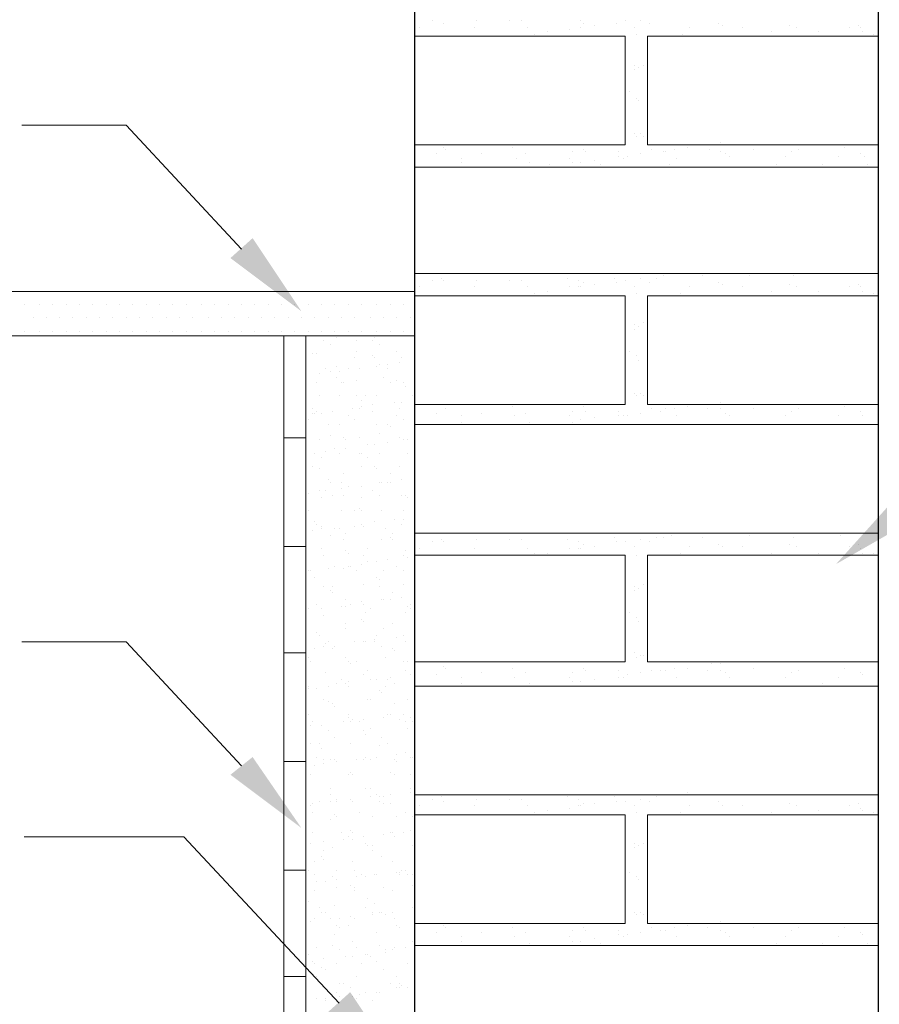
# Model space of a CAD drawing. Header units: metres. Extents: x -18 to 342, y 4 to 63.
# Tile 164 of 173: x 296.12 to 299.85, y 44.29 to 48.56. Entities that reach past the tile are written whole.
import ezdxf

# ---------------------------------------------------------------- set-up
doc = ezdxf.new("R2010")
doc.units = ezdxf.units.M
doc.header["$MEASUREMENT"] = 0
for name, color, linetype in [('PDF_hatch-borshi', 7, 'Continuous'), ('PDF_kaff', 7, 'Continuous'), ('PDF_textt', 7, 'Continuous'), ('PDF_wall', 7, 'Continuous')]:
    doc.layers.add(name, color=color, linetype=linetype)

msp = doc.modelspace()

# ---------------------------------------------------------------- linework, layer by layer
at = {"layer": 'PDF_hatch-borshi', "lineweight": 18}
for points in [[(297.9066, 48.5573), (297.9066, 48.5573)], [(297.9548, 48.5477), (297.9548, 48.5477)], [(298.0993, 48.5573), (298.0993, 48.5573)], [(298.2437, 48.5573), (298.2437, 48.5573)], [(298.2919, 48.5573), (298.2919, 48.5573)], [(298.5519, 48.5573), (298.5519, 48.5573)], [(298.5616, 48.5477), (298.5616, 48.5477)], [(298.6097, 48.538), (298.6097, 48.538)], [(298.706, 48.5477), (298.706, 48.5477)], [(298.7446, 48.5573), (298.7446, 48.5573)], [(298.812, 48.5573), (298.812, 48.5573)], [(298.8505, 48.5477), (298.8505, 48.5477)], [(299.1491, 48.5477), (299.1491, 48.5477)], [(299.1683, 48.538), (299.1683, 48.538)], [(299.4573, 48.538), (299.4573, 48.538)], [(299.7558, 48.538), (299.7558, 48.538)], [(297.8489, 48.5284), (297.8489, 48.5284)], [(298.0896, 48.5284), (298.0896, 48.5284)], [(298.3208, 48.5284), (298.3208, 48.5284)], [(298.3497, 48.4995), (298.3497, 48.4995)], [(298.4075, 48.5091), (298.4075, 48.5091)], [(298.5038, 48.5188), (298.5038, 48.5188)], [(298.5519, 48.5284), (298.5519, 48.5284)], [(298.5519, 48.5284), (298.5519, 48.5284)], [(298.7831, 48.5284), (298.7831, 48.5284)], [(298.7927, 48.4995), (298.7927, 48.4995)], [(298.995, 48.4995), (298.995, 48.4995)], [(299.0239, 48.5284), (299.0239, 48.5284)], [(299.255, 48.5284), (299.255, 48.5284)], [(299.3802, 48.5091), (299.3802, 48.5091)], [(299.4862, 48.5284), (299.4862, 48.5284)], [(299.5825, 48.5091), (299.5825, 48.5091)], [(299.7173, 48.5284), (299.7173, 48.5284)], [(299.7655, 48.5284), (299.7655, 48.5284)], [(299.7751, 48.5091), (299.7751, 48.5091)], [(299.8233, 48.4995), (299.8233, 48.4995)], [(297.8296, 48.018), (298.7446, 48.018), (298.7446, 48.4899), (297.8296, 48.4899)], [(299.8425, 48.018), (298.8409, 48.018), (298.8409, 48.4899), (299.8425, 48.4899)], [(298.7831, 48.3647), (298.7831, 48.3647)], [(298.8216, 48.3647), (298.8216, 48.3647)], [(298.7831, 48.3454), (298.7831, 48.3454)], [(298.8023, 48.355), (298.8023, 48.355)], [(298.7638, 48.2491), (298.7638, 48.2491)], [(298.7927, 48.2202), (298.7927, 48.2202)], [(298.8023, 48.2106), (298.8023, 48.2106)], [(298.7831, 48.0661), (298.7831, 48.0661)], [(298.812, 48.0661), (298.812, 48.0661)], [(298.7927, 48.0565), (298.7927, 48.0565)], [(298.8216, 48.0565), (298.8216, 48.0565)], [(299.1587, 48.0276), (299.1587, 48.0276)], [(297.9548, 48.0083), (297.9548, 48.0083)], [(297.9644, 47.9987), (297.9644, 47.9987)], [(298.2534, 48.0083), (298.2534, 48.0083)], [(298.5134, 47.9891), (298.5134, 47.9891)], [(298.5616, 47.9987), (298.5616, 47.9987)], [(298.5712, 47.9891), (298.5712, 47.9891)], [(298.7157, 47.9891), (298.7157, 47.9891)], [(298.8601, 47.9987), (298.8601, 47.9987)], [(298.9083, 47.9891), (298.9083, 47.9891)], [(298.9179, 47.9891), (298.9179, 47.9891)], [(298.9564, 47.9987), (298.9564, 47.9987)], [(299.0142, 48.0083), (299.0142, 48.0083)], [(299.1105, 47.9987), (299.1105, 47.9987)], [(299.1202, 48.018), (299.1202, 48.018)], [(299.1587, 47.9891), (299.1587, 47.9891)], [(299.3032, 47.9987), (299.3032, 47.9987)], [(299.4669, 47.9891), (299.4669, 47.9891)], [(299.4958, 47.9987), (299.4958, 47.9987)], [(299.698, 48.0083), (299.698, 48.0083)], [(297.9259, 47.9794), (297.9259, 47.9794)], [(298.0318, 47.9602), (298.0318, 47.9602)], [(298.0318, 47.9409), (298.0318, 47.9409)], [(298.1185, 47.9794), (298.1185, 47.9794)], [(298.2726, 47.9602), (298.2726, 47.9602)], [(298.3112, 47.9794), (298.3112, 47.9794)], [(298.3304, 47.9409), (298.3304, 47.9409)], [(298.5038, 47.9602), (298.5038, 47.9602)], [(298.5134, 47.9409), (298.5134, 47.9409)], [(298.5519, 47.9409), (298.5519, 47.9409)], [(298.6097, 47.9505), (298.6097, 47.9505)], [(298.7157, 47.9698), (298.7157, 47.9698)], [(298.7349, 47.9602), (298.7349, 47.9602)], [(298.7542, 47.9698), (298.7542, 47.9698)], [(298.812, 47.9794), (298.812, 47.9794)], [(298.9661, 47.9602), (298.9661, 47.9602)], [(299.178, 47.9794), (299.178, 47.9794)], [(299.1972, 47.9698), (299.1972, 47.9698)], [(299.438, 47.9698), (299.438, 47.9698)], [(299.6692, 47.9698), (299.6692, 47.9698)], [(299.7655, 47.9794), (299.7655, 47.9794)], [(299.7847, 47.9698), (299.7847, 47.9698)], [(299.8425, 47.9216), (297.8296, 47.9216)], [(298.4171, 47.9313), (298.4171, 47.9313)], [(298.6386, 47.9313), (298.6386, 47.9313)], [(298.9372, 47.9313), (298.9372, 47.9313)], [(299.3995, 47.9313), (299.3995, 47.9313)], [(299.6017, 47.9313), (299.6017, 47.9313)], [(299.7944, 47.9313), (299.7944, 47.9313)], [(299.8425, 47.4593), (297.8296, 47.4593)], [(297.9066, 47.4304), (297.9066, 47.4304)], [(297.9452, 47.4401), (297.9452, 47.4401)], [(297.9548, 47.4304), (297.9548, 47.4304)], [(298.0993, 47.4304), (298.0993, 47.4304)], [(298.2437, 47.4304), (298.2437, 47.4304)], [(298.2919, 47.4304), (298.2919, 47.4304)], [(298.4941, 47.4401), (298.4941, 47.4401)], [(298.5423, 47.4304), (298.5423, 47.4304)], [(298.6964, 47.4401), (298.6964, 47.4401)], [(298.7446, 47.4304), (298.7446, 47.4304)], [(298.812, 47.4401), (298.812, 47.4401)], [(298.8794, 47.4401), (298.8794, 47.4401)], [(298.9083, 47.4497), (298.9083, 47.4497)], [(298.9468, 47.4593), (298.9468, 47.4593)], [(299.0142, 47.4593), (299.0142, 47.4593)], [(299.0816, 47.4497), (299.0816, 47.4497)], [(299.2839, 47.4497), (299.2839, 47.4497)], [(299.4765, 47.4497), (299.4765, 47.4497)], [(299.6788, 47.4593), (299.6788, 47.4593)], [(297.8489, 47.4016), (297.8489, 47.4016)], [(298.0896, 47.4016), (298.0896, 47.4016)], [(298.3208, 47.4016), (298.3208, 47.4016)], [(298.4075, 47.3823), (298.4075, 47.3823)], [(298.5038, 47.4016), (298.5038, 47.4016)], [(298.5423, 47.4016), (298.5423, 47.4016)], [(298.5519, 47.4016), (298.5519, 47.4016)], [(298.5616, 47.4208), (298.5616, 47.4208)], [(298.6097, 47.4112), (298.6097, 47.4112)], [(298.706, 47.4208), (298.706, 47.4208)], [(298.7831, 47.4016), (298.7831, 47.4016)], [(298.8505, 47.4208), (298.8505, 47.4208)], [(299.0239, 47.4016), (299.0239, 47.4016)], [(299.1491, 47.4208), (299.1491, 47.4208)], [(299.1683, 47.4112), (299.1683, 47.4112)], [(299.255, 47.4016), (299.255, 47.4016)], [(299.3802, 47.3823), (299.3802, 47.3823)], [(299.4573, 47.4112), (299.4573, 47.4112)], [(299.4862, 47.4016), (299.4862, 47.4016)], [(299.5825, 47.3823), (299.5825, 47.3823)], [(299.7173, 47.4016), (299.7173, 47.4016)], [(299.7558, 47.4112), (299.7558, 47.4112)], [(299.7655, 47.4016), (299.7655, 47.4016)], [(299.7751, 47.3823), (299.7751, 47.3823)], [(297.8296, 46.8911), (298.7446, 46.8911), (298.7446, 47.363), (297.8296, 47.363)], [(298.3497, 47.3727), (298.3497, 47.3727)], [(298.7927, 47.3727), (298.7927, 47.3727)], [(299.8425, 46.8911), (298.8409, 46.8911), (298.8409, 47.363), (299.8425, 47.363)], [(298.9853, 47.3727), (298.9853, 47.3727)], [(299.8233, 47.3727), (299.8233, 47.3727)], [(296.1345, 47.3245), (296.1345, 47.3245)], [(296.2019, 47.3245), (296.2019, 47.3245)], [(296.2597, 47.3245), (296.2597, 47.3245)], [(296.3175, 47.3245), (296.3175, 47.3245)], [(296.3753, 47.3245), (296.3753, 47.3245)], [(296.4331, 47.3245), (296.4331, 47.3245)], [(296.4909, 47.3245), (296.4909, 47.3245)], [(296.5486, 47.3245), (296.5486, 47.3245)], [(296.6064, 47.3245), (296.6064, 47.3245)], [(296.6642, 47.3245), (296.6642, 47.3245)], [(296.722, 47.3245), (296.722, 47.3245)], [(296.7798, 47.3245), (296.7798, 47.3245)], [(296.8376, 47.3245), (296.8376, 47.3245)], [(296.905, 47.3245), (296.905, 47.3245)], [(296.9628, 47.3245), (296.9628, 47.3245)], [(297.0206, 47.3245), (297.0206, 47.3245)], [(297.0784, 47.3245), (297.0784, 47.3245)], [(297.1361, 47.3245), (297.1361, 47.3245)], [(297.1939, 47.3245), (297.1939, 47.3245)], [(297.2517, 47.3245), (297.2517, 47.3245)], [(297.3095, 47.3245), (297.3095, 47.3245)], [(297.3673, 47.3245), (297.3673, 47.3245)], [(297.4251, 47.3245), (297.4251, 47.3245)], [(297.4829, 47.3245), (297.4829, 47.3245)], [(297.5407, 47.3245), (297.5407, 47.3245)], [(297.5984, 47.3245), (297.5984, 47.3245)], [(297.6659, 47.3245), (297.6659, 47.3245)], [(297.7237, 47.3245), (297.7237, 47.3245)], [(297.7814, 47.3245), (297.7814, 47.3245)], [(296.173, 47.2667), (296.173, 47.2667)], [(296.2308, 47.2667), (296.2308, 47.2667)], [(296.2886, 47.2667), (296.2886, 47.2667)], [(296.3464, 47.2667), (296.3464, 47.2667)], [(296.4042, 47.2667), (296.4042, 47.2667)], [(296.462, 47.2667), (296.462, 47.2667)], [(296.5198, 47.2667), (296.5198, 47.2667)], [(296.5775, 47.2667), (296.5775, 47.2667)], [(296.6353, 47.2667), (296.6353, 47.2667)], [(296.6931, 47.2667), (296.6931, 47.2667)], [(296.7509, 47.2667), (296.7509, 47.2667)], [(296.8087, 47.2667), (296.8087, 47.2667)], [(296.8665, 47.2667), (296.8665, 47.2667)], [(296.9339, 47.2667), (296.9339, 47.2667)], [(296.9917, 47.2667), (296.9917, 47.2667)], [(297.0495, 47.2667), (297.0495, 47.2667)], [(297.1073, 47.2667), (297.1073, 47.2667)], [(297.165, 47.2667), (297.165, 47.2667)], [(297.2228, 47.2667), (297.2228, 47.2667)], [(297.2806, 47.2667), (297.2806, 47.2667)], [(297.3384, 47.2667), (297.3384, 47.2667)], [(297.3962, 47.2667), (297.3962, 47.2667)], [(297.454, 47.2667), (297.454, 47.2667)], [(297.5118, 47.2667), (297.5118, 47.2667)], [(297.5696, 47.2667), (297.5696, 47.2667)], [(297.637, 47.2667), (297.637, 47.2667)], [(297.6948, 47.2667), (297.6948, 47.2667)], [(297.7525, 47.2667), (297.7525, 47.2667)], [(297.8103, 47.2667), (297.8103, 47.2667)], [(298.7831, 47.2378), (298.7831, 47.2378)], [(298.7831, 47.2186), (298.7831, 47.2186)], [(298.8023, 47.2282), (298.8023, 47.2282)], [(298.8216, 47.2475), (298.8216, 47.2475)], [(296.1345, 47.2089), (296.1345, 47.2089)], [(296.2019, 47.2089), (296.2019, 47.2089)], [(296.2597, 47.2089), (296.2597, 47.2089)], [(296.3175, 47.2089), (296.3175, 47.2089)], [(296.3753, 47.2089), (296.3753, 47.2089)], [(296.4331, 47.2089), (296.4331, 47.2089)], [(296.4909, 47.2089), (296.4909, 47.2089)], [(296.5486, 47.2089), (296.5486, 47.2089)], [(296.6064, 47.2089), (296.6064, 47.2089)], [(296.6642, 47.2089), (296.6642, 47.2089)], [(296.722, 47.2089), (296.722, 47.2089)], [(296.7798, 47.2089), (296.7798, 47.2089)], [(296.8376, 47.2089), (296.8376, 47.2089)], [(296.905, 47.2089), (296.905, 47.2089)], [(296.9628, 47.2089), (296.9628, 47.2089)], [(297.0206, 47.2089), (297.0206, 47.2089)], [(297.0784, 47.2089), (297.0784, 47.2089)], [(297.1361, 47.2089), (297.1361, 47.2089)], [(297.1939, 47.2089), (297.1939, 47.2089)], [(297.2517, 47.2089), (297.2517, 47.2089)], [(297.3095, 47.2089), (297.3095, 47.2089)], [(297.3673, 47.2089), (297.3673, 47.2089)], [(297.4251, 47.2089), (297.4251, 47.2089)], [(297.4347, 47.1704), (297.4347, 47.1704)], [(297.4829, 47.2089), (297.4829, 47.2089)], [(297.4925, 47.18), (297.4925, 47.18)], [(297.5407, 47.2089), (297.5407, 47.2089)], [(297.5792, 47.1704), (297.5792, 47.1704)], [(297.5984, 47.2089), (297.5984, 47.2089)], [(297.6466, 47.1704), (297.6466, 47.1704)], [(297.6562, 47.18), (297.6562, 47.18)], [(297.6659, 47.2089), (297.6659, 47.2089)], [(297.7237, 47.2089), (297.7237, 47.2089)], [(297.7814, 47.2089), (297.7814, 47.2089)], [(297.4636, 47.1511), (297.4636, 47.1511)], [(297.6755, 47.1511), (297.6755, 47.1511)], [(297.3577, 47.0934), (297.3577, 47.0934)], [(297.3866, 47.1126), (297.3866, 47.1126)], [(297.4058, 47.1126), (297.4058, 47.1126)], [(297.5696, 47.0934), (297.5696, 47.0934)], [(297.5792, 47.1223), (297.5792, 47.1223)], [(297.6466, 47.103), (297.6466, 47.103)], [(297.6562, 47.0934), (297.6562, 47.0934)], [(297.7525, 47.1223), (297.7525, 47.1223)], [(297.7718, 47.0934), (297.7718, 47.0934)], [(298.7638, 47.1223), (298.7638, 47.1223)], [(298.7927, 47.103), (298.7927, 47.103)], [(298.8023, 47.0837), (298.8023, 47.0837)], [(297.4443, 47.0452), (297.4443, 47.0452)], [(297.4925, 47.0548), (297.4925, 47.0548)], [(297.5407, 47.0452), (297.5407, 47.0452)], [(297.5888, 47.0452), (297.5888, 47.0452)], [(297.6659, 47.0548), (297.6659, 47.0548)], [(297.6755, 47.0645), (297.6755, 47.0645)], [(297.714, 47.0645), (297.714, 47.0645)], [(297.714, 47.0452), (297.714, 47.0452)], [(297.7622, 47.0741), (297.7622, 47.0741)], [(297.3577, 47.0163), (297.3577, 47.0163)], [(297.4155, 47.0259), (297.4155, 47.0259)], [(297.4636, 47.0356), (297.4636, 47.0356)], [(297.4925, 47.0067), (297.4925, 47.0067)], [(297.5021, 47.0356), (297.5021, 47.0356)], [(297.5792, 46.997), (297.5792, 46.997)], [(297.6948, 47.0067), (297.6948, 47.0067)], [(297.7525, 46.997), (297.7525, 46.997)], [(297.4058, 46.9874), (297.4058, 46.9874)], [(297.5118, 46.9874), (297.5118, 46.9874)], [(297.5214, 46.9874), (297.5214, 46.9874)], [(297.7237, 46.9874), (297.7237, 46.9874)], [(297.7814, 46.9874), (297.7814, 46.9874)], [(297.7911, 46.9682), (297.7911, 46.9682)], [(297.4155, 46.9296), (297.4155, 46.9296)], [(297.5021, 46.9296), (297.5021, 46.9296)], [(297.5792, 46.9296), (297.5792, 46.9296)], [(297.6177, 46.9296), (297.6177, 46.9296)], [(297.6659, 46.9296), (297.6659, 46.9296)], [(297.82, 46.9296), (297.82, 46.9296)], [(298.7831, 46.9393), (298.7831, 46.9393)], [(298.7927, 46.9296), (298.7927, 46.9296)], [(298.812, 46.9393), (298.812, 46.9393)], [(298.8216, 46.9296), (298.8216, 46.9296)], [(297.3866, 46.8718), (297.3866, 46.8718)], [(297.5599, 46.8718), (297.5599, 46.8718)], [(297.5888, 46.8718), (297.5888, 46.8718)], [(297.5984, 46.9104), (297.5984, 46.9104)], [(297.5984, 46.8815), (297.5984, 46.8815)], [(297.6466, 46.8911), (297.6466, 46.8911)], [(297.7429, 46.9007), (297.7429, 46.9007)], [(297.7622, 46.8718), (297.7622, 46.8718)], [(297.7718, 46.9007), (297.7718, 46.9007)], [(297.8296, 46.9104), (297.8296, 46.9104)], [(297.9548, 46.8911), (297.9548, 46.8911)], [(297.9644, 46.8718), (297.9644, 46.8718)], [(298.2534, 46.8815), (298.2534, 46.8815)], [(298.5616, 46.8815), (298.5616, 46.8815)], [(298.8601, 46.8718), (298.8601, 46.8718)], [(298.9179, 46.8718), (298.9179, 46.8718)], [(298.9564, 46.8718), (298.9564, 46.8718)], [(299.0142, 46.8815), (299.0142, 46.8815)], [(299.1009, 46.8718), (299.1009, 46.8718)], [(299.1202, 46.8911), (299.1202, 46.8911)], [(299.1587, 46.9007), (299.1587, 46.9007)], [(299.1587, 46.8718), (299.1587, 46.8718)], [(299.3032, 46.8718), (299.3032, 46.8718)], [(299.4958, 46.8718), (299.4958, 46.8718)], [(299.698, 46.8815), (299.698, 46.8815)], [(297.3866, 46.8526), (297.3866, 46.8526)], [(297.3962, 46.8526), (297.3962, 46.8526)], [(297.4058, 46.8622), (297.4058, 46.8622)], [(297.4251, 46.8526), (297.4251, 46.8526)], [(297.4732, 46.8622), (297.4732, 46.8622)], [(297.5407, 46.8429), (297.5407, 46.8429)], [(297.6466, 46.8622), (297.6466, 46.8622)], [(297.7525, 46.8429), (297.7525, 46.8429)], [(297.9259, 46.8526), (297.9259, 46.8526)], [(298.0318, 46.8429), (298.0318, 46.8429)], [(298.1185, 46.8526), (298.1185, 46.8526)], [(298.263, 46.8429), (298.263, 46.8429)], [(298.3112, 46.8526), (298.3112, 46.8526)], [(298.5038, 46.8429), (298.5038, 46.8429)], [(298.5134, 46.8622), (298.5134, 46.8622)], [(298.5712, 46.8622), (298.5712, 46.8622)], [(298.6097, 46.8333), (298.6097, 46.8333)], [(298.7157, 46.8622), (298.7157, 46.8622)], [(298.7157, 46.8429), (298.7157, 46.8429)], [(298.7349, 46.8429), (298.7349, 46.8429)], [(298.7542, 46.8429), (298.7542, 46.8429)], [(298.812, 46.8526), (298.812, 46.8526)], [(298.8987, 46.8622), (298.8987, 46.8622)], [(298.9661, 46.8429), (298.9661, 46.8429)], [(299.178, 46.8526), (299.178, 46.8526)], [(299.1972, 46.8429), (299.1972, 46.8429)], [(299.438, 46.8429), (299.438, 46.8429)], [(299.4669, 46.8622), (299.4669, 46.8622)], [(299.6692, 46.8429), (299.6692, 46.8429)], [(299.7655, 46.8622), (299.7655, 46.8622)], [(299.7751, 46.8429), (299.7751, 46.8429)], [(297.3673, 46.8237), (297.3673, 46.8237)], [(297.454, 46.8044), (297.454, 46.8044)], [(297.5021, 46.8044), (297.5021, 46.8044)], [(297.5696, 46.8237), (297.5696, 46.8237)], [(297.6659, 46.8044), (297.6659, 46.8044)], [(297.714, 46.8044), (297.714, 46.8044)], [(297.7237, 46.7948), (297.7237, 46.7948)], [(297.7814, 46.8237), (297.7814, 46.8237)], [(299.8425, 46.8044), (297.8296, 46.8044)], [(298.0318, 46.8141), (298.0318, 46.8141)], [(298.3304, 46.8141), (298.3304, 46.8141)], [(298.4075, 46.8044), (298.4075, 46.8044)], [(298.5134, 46.8141), (298.5134, 46.8141)], [(298.5519, 46.8237), (298.5519, 46.8237)], [(298.6386, 46.8044), (298.6386, 46.8044)], [(298.9372, 46.8044), (298.9372, 46.8044)], [(299.3995, 46.8044), (299.3995, 46.8044)], [(299.6017, 46.8044), (299.6017, 46.8044)], [(299.7944, 46.8044), (299.7944, 46.8044)], [(297.4636, 46.7563), (297.4636, 46.7563)], [(297.5214, 46.7466), (297.5214, 46.7466)], [(297.5888, 46.7466), (297.5888, 46.7466)], [(297.6755, 46.7659), (297.6755, 46.7659)], [(297.7622, 46.7466), (297.7622, 46.7466)], [(299.8425, 46.7563), (299.8425, 46.7563)], [(297.4155, 46.737), (297.4155, 46.737)], [(297.4829, 46.6985), (297.4829, 46.6985)], [(297.531, 46.737), (297.531, 46.737)], [(297.531, 46.6985), (297.531, 46.6985)], [(297.6273, 46.7177), (297.6273, 46.7177)], [(297.6562, 46.7177), (297.6562, 46.7177)], [(297.714, 46.7274), (297.714, 46.7274)], [(297.7814, 46.737), (297.7814, 46.737)], [(297.8007, 46.737), (297.8007, 46.737)], [(297.3962, 46.6792), (297.3962, 46.6792)], [(297.4251, 46.66), (297.4251, 46.66)], [(297.4443, 46.6888), (297.4443, 46.6888)], [(297.5021, 46.6792), (297.5021, 46.6792)], [(297.5888, 46.6792), (297.5888, 46.6792)], [(297.5984, 46.6792), (297.5984, 46.6792)], [(297.6273, 46.66), (297.6273, 46.66)], [(297.6755, 46.6792), (297.6755, 46.6792)], [(297.8007, 46.6792), (297.8007, 46.6792)], [(299.8425, 46.6792), (299.8425, 46.6792)], [(297.3866, 46.6214), (297.3866, 46.6214)], [(297.4155, 46.6118), (297.4155, 46.6118)], [(297.5984, 46.6214), (297.5984, 46.6214)], [(297.6562, 46.6214), (297.6562, 46.6214)], [(297.6659, 46.6118), (297.6659, 46.6118)], [(297.7622, 46.6214), (297.7622, 46.6214)], [(297.5214, 46.5925), (297.5214, 46.5925)], [(297.7237, 46.5925), (297.7237, 46.5925)], [(297.454, 46.5636), (297.454, 46.5636)], [(297.4636, 46.554), (297.4636, 46.554)], [(297.5118, 46.554), (297.5118, 46.554)], [(297.5407, 46.5347), (297.5407, 46.5347)], [(297.5984, 46.5347), (297.5984, 46.5347)], [(297.6755, 46.554), (297.6755, 46.554)], [(297.6851, 46.554), (297.6851, 46.554)], [(297.714, 46.554), (297.714, 46.554)], [(297.7237, 46.554), (297.7237, 46.554)], [(297.7718, 46.5636), (297.7718, 46.5636)], [(297.3673, 46.5059), (297.3673, 46.5059)], [(297.4155, 46.5155), (297.4155, 46.5155)], [(297.4251, 46.4866), (297.4251, 46.4866)], [(297.4443, 46.5155), (297.4443, 46.5155)], [(297.4732, 46.4962), (297.4732, 46.4962)], [(297.5118, 46.5251), (297.5118, 46.5251)], [(297.5214, 46.4962), (297.5214, 46.4962)], [(297.5984, 46.4866), (297.5984, 46.4866)], [(297.6466, 46.5155), (297.6466, 46.5155)], [(297.6755, 46.4962), (297.6755, 46.4962)], [(297.7718, 46.4962), (297.7718, 46.4962)], [(297.7911, 46.4962), (297.7911, 46.4962)], [(297.8007, 46.4866), (297.8007, 46.4866)], [(297.3673, 46.4288), (297.3673, 46.4288)], [(297.5118, 46.4288), (297.5118, 46.4288)], [(297.5696, 46.4288), (297.5696, 46.4288)], [(297.5888, 46.4384), (297.5888, 46.4384)], [(297.5984, 46.4288), (297.5984, 46.4288)], [(297.6851, 46.4288), (297.6851, 46.4288)], [(297.7814, 46.4288), (297.7814, 46.4288)], [(299.8425, 46.3999), (299.8425, 46.3999)], [(297.3962, 46.3806), (297.3962, 46.3806)], [(297.4058, 46.371), (297.4058, 46.371)], [(297.4251, 46.3614), (297.4251, 46.3614)], [(297.5696, 46.3614), (297.5696, 46.3614)], [(297.5984, 46.371), (297.5984, 46.371)], [(297.6081, 46.3614), (297.6081, 46.3614)], [(297.6562, 46.3806), (297.6562, 46.3806)], [(297.6562, 46.3806), (297.6562, 46.3806)], [(297.7429, 46.3903), (297.7429, 46.3903)], [(297.7718, 46.371), (297.7718, 46.371)], [(297.7814, 46.3903), (297.7814, 46.3903)], [(297.3866, 46.3421), (297.3866, 46.3421)], [(297.4251, 46.3518), (297.4251, 46.3518)], [(297.4636, 46.3229), (297.4636, 46.3229)], [(297.4829, 46.3518), (297.4829, 46.3518)], [(297.5021, 46.3518), (297.5021, 46.3518)], [(297.531, 46.3325), (297.531, 46.3325)], [(297.7044, 46.3518), (297.7044, 46.3518)], [(297.7237, 46.3132), (297.7237, 46.3132)], [(297.7333, 46.3325), (297.7333, 46.3325)], [(299.8425, 46.3325), (297.8296, 46.3325)], [(298.6964, 46.3132), (298.6964, 46.3132)], [(298.8794, 46.3132), (298.8794, 46.3132)], [(298.9083, 46.3132), (298.9083, 46.3132)], [(298.9468, 46.3229), (298.9468, 46.3229)], [(299.0142, 46.3325), (299.0142, 46.3325)], [(299.0816, 46.3132), (299.0816, 46.3132)], [(299.2839, 46.3229), (299.2839, 46.3229)], [(299.4765, 46.3132), (299.4765, 46.3132)], [(299.6788, 46.3229), (299.6788, 46.3229)], [(299.8425, 46.3229), (299.8425, 46.3229)], [(297.5214, 46.3036), (297.5214, 46.3036)], [(297.6851, 46.3036), (297.6851, 46.3036)], [(297.7333, 46.3036), (297.7333, 46.3036)], [(297.9066, 46.294), (297.9066, 46.294)], [(297.9452, 46.3036), (297.9452, 46.3036)], [(297.9548, 46.294), (297.9548, 46.294)], [(298.0993, 46.3036), (298.0993, 46.3036)], [(298.2437, 46.3036), (298.2437, 46.3036)], [(298.2919, 46.3036), (298.2919, 46.3036)], [(298.4941, 46.3036), (298.4941, 46.3036)], [(298.5423, 46.294), (298.5423, 46.294)], [(298.5616, 46.2843), (298.5616, 46.2843)], [(298.6097, 46.2747), (298.6097, 46.2747)], [(298.706, 46.294), (298.706, 46.294)], [(298.7446, 46.294), (298.7446, 46.294)], [(298.7831, 46.2747), (298.7831, 46.2747)], [(298.812, 46.3036), (298.812, 46.3036)], [(298.8505, 46.294), (298.8505, 46.294)], [(299.0239, 46.2747), (299.0239, 46.2747)], [(299.1491, 46.2843), (299.1491, 46.2843)], [(299.1683, 46.2747), (299.1683, 46.2747)], [(299.255, 46.2747), (299.255, 46.2747)], [(299.4573, 46.2843), (299.4573, 46.2843)], [(299.4862, 46.2747), (299.4862, 46.2747)], [(299.7173, 46.2747), (299.7173, 46.2747)], [(299.7558, 46.2843), (299.7558, 46.2843)], [(299.8425, 46.2843), (299.8425, 46.2843)], [(299.8425, 46.2747), (299.8425, 46.2747)], [(297.4251, 46.2651), (297.4251, 46.2651)], [(297.4347, 46.2362), (297.4347, 46.2362)], [(297.531, 46.2554), (297.531, 46.2554)], [(297.5407, 46.2458), (297.5407, 46.2458)], [(297.6081, 46.2362), (297.6081, 46.2362)], [(297.6273, 46.2651), (297.6273, 46.2651)], [(297.7814, 46.2362), (297.7814, 46.2362)], [(297.7911, 46.2554), (297.7911, 46.2554)], [(297.8007, 46.2265), (297.8007, 46.2265)], [(297.8296, 45.7739), (298.7446, 45.7739), (298.7446, 46.2362), (297.8296, 46.2362)], [(297.8489, 46.2651), (297.8489, 46.2651)], [(298.0896, 46.2651), (298.0896, 46.2651)], [(298.3208, 46.2651), (298.3208, 46.2651)], [(298.3497, 46.2458), (298.3497, 46.2458)], [(298.4075, 46.2458), (298.4075, 46.2458)], [(298.5038, 46.2651), (298.5038, 46.2651)], [(298.5423, 46.2651), (298.5423, 46.2651)], [(298.5519, 46.2651), (298.5519, 46.2651)], [(298.7927, 46.2362), (298.7927, 46.2362)], [(299.8425, 46.2362), (298.8409, 46.2362), (298.8409, 45.7739), (299.8425, 45.7739)], [(298.9853, 46.2458), (298.9853, 46.2458)], [(299.3802, 46.2458), (299.3802, 46.2458)], [(299.5825, 46.2458), (299.5825, 46.2458)], [(299.7655, 46.2651), (299.7655, 46.2651)], [(299.7751, 46.2458), (299.7751, 46.2458)], [(299.8233, 46.2458), (299.8233, 46.2458)], [(297.4829, 46.188), (297.4829, 46.188)], [(297.5407, 46.188), (297.5407, 46.188)], [(297.5503, 46.188), (297.5503, 46.188)], [(297.5984, 46.1977), (297.5984, 46.1977)], [(297.6273, 46.2073), (297.6273, 46.2073)], [(297.6659, 46.2073), (297.6659, 46.2073)], [(297.714, 46.2169), (297.714, 46.2169)], [(297.7525, 46.188), (297.7525, 46.188)], [(297.3673, 46.1688), (297.3673, 46.1688)], [(297.3769, 46.1688), (297.3769, 46.1688)], [(297.454, 46.1784), (297.454, 46.1784)], [(297.5214, 46.1784), (297.5214, 46.1784)], [(297.5792, 46.1688), (297.5792, 46.1688)], [(297.6948, 46.1688), (297.6948, 46.1688)], [(297.7814, 46.1688), (297.7814, 46.1688)], [(297.3962, 46.1399), (297.3962, 46.1399)], [(297.4347, 46.1013), (297.4347, 46.1013)], [(297.4732, 46.1013), (297.4732, 46.1013)], [(297.6081, 46.111), (297.6081, 46.111)], [(297.6659, 46.1399), (297.6659, 46.1399)], [(297.6755, 46.1302), (297.6755, 46.1302)], [(297.6755, 46.1013), (297.6755, 46.1013)], [(297.7814, 46.111), (297.7814, 46.111)], [(298.7831, 46.1013), (298.7831, 46.1013)], [(298.8216, 46.111), (298.8216, 46.111)], [(297.4636, 46.0821), (297.4636, 46.0821)], [(297.4732, 46.0725), (297.4732, 46.0725)], [(297.7333, 46.0725), (297.7333, 46.0725)], [(298.7831, 46.0821), (298.7831, 46.0821)], [(298.8023, 46.0917), (298.8023, 46.0917)], [(297.4058, 46.0243), (297.4058, 46.0243)], [(297.5118, 46.0147), (297.5118, 46.0147)], [(297.531, 46.0436), (297.531, 46.0436)], [(297.531, 46.0147), (297.531, 46.0147)], [(297.5503, 46.0243), (297.5503, 46.0243)], [(297.5984, 46.0339), (297.5984, 46.0339)], [(297.6081, 46.0243), (297.6081, 46.0243)], [(297.6851, 46.0436), (297.6851, 46.0436)], [(297.6948, 46.0436), (297.6948, 46.0436)], [(297.7237, 46.0436), (297.7237, 46.0436)], [(297.7718, 46.0532), (297.7718, 46.0532)], [(297.8007, 46.0147), (297.8007, 46.0147)], [(297.8103, 46.0243), (297.8103, 46.0243)], [(299.8425, 46.0436), (299.8425, 46.0436)], [(297.3673, 46.005), (297.3673, 46.005)], [(297.4251, 46.005), (297.4251, 46.005)], [(297.4251, 46.005), (297.4251, 46.005)], [(297.4347, 45.9761), (297.4347, 45.9761)], [(297.6177, 45.9858), (297.6177, 45.9858)], [(297.637, 46.005), (297.637, 46.005)], [(297.7911, 45.9858), (297.7911, 45.9858)], [(297.8103, 46.005), (297.8103, 46.005)], [(298.7638, 45.9858), (298.7638, 45.9858)], [(297.531, 45.9376), (297.531, 45.9376)], [(297.5984, 45.9569), (297.5984, 45.9569)], [(297.6081, 45.9472), (297.6081, 45.9472)], [(297.7333, 45.9376), (297.7333, 45.9376)], [(298.7927, 45.9665), (298.7927, 45.9665)], [(298.8023, 45.9472), (298.8023, 45.9472)], [(297.3577, 45.9184), (297.3577, 45.9184)], [(297.4058, 45.8991), (297.4058, 45.8991)], [(297.4155, 45.8895), (297.4155, 45.8895)], [(297.531, 45.9184), (297.531, 45.9184)], [(297.6659, 45.8895), (297.6659, 45.8895)], [(297.6948, 45.9184), (297.6948, 45.9184)], [(297.7814, 45.8895), (297.7814, 45.8895)], [(297.4443, 45.8509), (297.4443, 45.8509)], [(297.454, 45.8606), (297.454, 45.8606)], [(297.5696, 45.8606), (297.5696, 45.8606)], [(297.6081, 45.8606), (297.6081, 45.8606)], [(297.6177, 45.8606), (297.6177, 45.8606)], [(297.6562, 45.8702), (297.6562, 45.8702)], [(297.6562, 45.8606), (297.6562, 45.8606)], [(297.7525, 45.8798), (297.7525, 45.8798)], [(297.7911, 45.8606), (297.7911, 45.8606)], [(297.3962, 45.8317), (297.3962, 45.8317)], [(297.4347, 45.8413), (297.4347, 45.8413)], [(297.4732, 45.8317), (297.4732, 45.8317)], [(297.4829, 45.8413), (297.4829, 45.8413)], [(297.4829, 45.8413), (297.4829, 45.8413)], [(297.6851, 45.8413), (297.6851, 45.8413)], [(297.7333, 45.8317), (297.7333, 45.8317)], [(297.7429, 45.822), (297.7429, 45.822)], [(298.7831, 45.8124), (298.7831, 45.8124)], [(298.812, 45.8028), (298.812, 45.8028)], [(298.8216, 45.8028), (298.8216, 45.8028)], [(299.8425, 45.8124), (299.8425, 45.8124)], [(297.3673, 45.7931), (297.3673, 45.7931)], [(297.3769, 45.7739), (297.3769, 45.7739)], [(297.531, 45.7931), (297.531, 45.7931)], [(297.5407, 45.7739), (297.5407, 45.7739)], [(297.5503, 45.7643), (297.5503, 45.7643)], [(297.5792, 45.7739), (297.5792, 45.7739)], [(297.7044, 45.7931), (297.7044, 45.7931)], [(297.7814, 45.7739), (297.7814, 45.7739)], [(297.8007, 45.7739), (297.8007, 45.7739)], [(298.7927, 45.7931), (298.7927, 45.7931)], [(299.1202, 45.7643), (299.1202, 45.7643)], [(299.1587, 45.7643), (299.1587, 45.7643)], [(297.4443, 45.7257), (297.4443, 45.7257)], [(297.6081, 45.7161), (297.6081, 45.7161)], [(297.6273, 45.7354), (297.6273, 45.7354)], [(297.7911, 45.7354), (297.7911, 45.7354)], [(297.8103, 45.7161), (297.8103, 45.7161)], [(297.9259, 45.7161), (297.9259, 45.7161)], [(297.9548, 45.7546), (297.9548, 45.7546)], [(297.9644, 45.745), (297.9644, 45.745)], [(298.1185, 45.7257), (298.1185, 45.7257)], [(298.2534, 45.745), (298.2534, 45.745)], [(298.3112, 45.7257), (298.3112, 45.7257)], [(298.5134, 45.7257), (298.5134, 45.7257)], [(298.5616, 45.745), (298.5616, 45.745)], [(298.5712, 45.7354), (298.5712, 45.7354)], [(298.7157, 45.7354), (298.7157, 45.7354)], [(298.7542, 45.7161), (298.7542, 45.7161)], [(298.812, 45.7257), (298.812, 45.7257)], [(298.8601, 45.7354), (298.8601, 45.7354)], [(298.8987, 45.7354), (298.8987, 45.7354)], [(298.9179, 45.7354), (298.9179, 45.7354)], [(298.9564, 45.745), (298.9564, 45.745)], [(299.0142, 45.745), (299.0142, 45.745)], [(299.1009, 45.7354), (299.1009, 45.7354)], [(299.1587, 45.7354), (299.1587, 45.7354)], [(299.178, 45.7257), (299.178, 45.7257)], [(299.3032, 45.745), (299.3032, 45.745)], [(299.4669, 45.7257), (299.4669, 45.7257)], [(299.4958, 45.7354), (299.4958, 45.7354)], [(299.698, 45.745), (299.698, 45.745)], [(299.7655, 45.7257), (299.7655, 45.7257)], [(299.7751, 45.7161), (299.7751, 45.7161)], [(297.4925, 45.6776), (297.4925, 45.6776)], [(297.5118, 45.6968), (297.5118, 45.6968)], [(297.531, 45.6776), (297.531, 45.6776)], [(297.5407, 45.6872), (297.5407, 45.6872)], [(297.637, 45.6968), (297.637, 45.6968)], [(297.6659, 45.6968), (297.6659, 45.6968)], [(297.714, 45.6968), (297.714, 45.6968)], [(297.7237, 45.7065), (297.7237, 45.7065)], [(297.7429, 45.6776), (297.7429, 45.6776)], [(298.0318, 45.7065), (298.0318, 45.7065)], [(298.0318, 45.6776), (298.0318, 45.6776)], [(298.263, 45.7065), (298.263, 45.7065)], [(298.3304, 45.6776), (298.3304, 45.6776)], [(298.5038, 45.7065), (298.5038, 45.7065)], [(298.5134, 45.6872), (298.5134, 45.6872)], [(298.5519, 45.6872), (298.5519, 45.6872)], [(298.6097, 45.6968), (298.6097, 45.6968)], [(298.7157, 45.7065), (298.7157, 45.7065)], [(298.7349, 45.7065), (298.7349, 45.7065)], [(298.9661, 45.7065), (298.9661, 45.7065)], [(299.1972, 45.7065), (299.1972, 45.7065)], [(299.438, 45.7065), (299.438, 45.7065)], [(299.6017, 45.6776), (299.6017, 45.6776)], [(299.6692, 45.7065), (299.6692, 45.7065)], [(297.3673, 45.6679), (297.3673, 45.6679)], [(297.3673, 45.6583), (297.3673, 45.6583)], [(297.4058, 45.6583), (297.4058, 45.6583)], [(297.454, 45.6679), (297.454, 45.6679)], [(297.5407, 45.6679), (297.5407, 45.6679)], [(297.6755, 45.6487), (297.6755, 45.6487)], [(297.6851, 45.639), (297.6851, 45.639)], [(297.7044, 45.6679), (297.7044, 45.6679)], [(297.8296, 45.6679), (299.8425, 45.6679)], [(298.4075, 45.6679), (298.4075, 45.6679)], [(298.6386, 45.6679), (298.6386, 45.6679)], [(298.9372, 45.6679), (298.9372, 45.6679)], [(299.3995, 45.6679), (299.3995, 45.6679)], [(299.7944, 45.6679), (299.7944, 45.6679)], [(297.4347, 45.6102), (297.4347, 45.6102)], [(297.454, 45.6005), (297.454, 45.6005)], [(297.4732, 45.5909), (297.4732, 45.5909)], [(297.6273, 45.6102), (297.6273, 45.6102)], [(297.637, 45.6102), (297.637, 45.6102)], [(297.7429, 45.5909), (297.7429, 45.5909)], [(297.8007, 45.6102), (297.8007, 45.6102)], [(297.3673, 45.5427), (297.3673, 45.5427)], [(297.4829, 45.5813), (297.4829, 45.5813)], [(297.5407, 45.5427), (297.5407, 45.5427)], [(297.714, 45.5427), (297.714, 45.5427)], [(297.7237, 45.5427), (297.7237, 45.5427)], [(297.7814, 45.5427), (297.7814, 45.5427)], [(297.3866, 45.5138), (297.3866, 45.5138)], [(297.5214, 45.5138), (297.5214, 45.5138)], [(297.5407, 45.5331), (297.5407, 45.5331)], [(297.5503, 45.5138), (297.5503, 45.5138)], [(297.5599, 45.5235), (297.5599, 45.5235)], [(297.5888, 45.5138), (297.5888, 45.5138)], [(297.6081, 45.5235), (297.6081, 45.5235)], [(297.6948, 45.5331), (297.6948, 45.5331)], [(297.7622, 45.5235), (297.7622, 45.5235)], [(297.7911, 45.5138), (297.7911, 45.5138)], [(297.8103, 45.5331), (297.8103, 45.5331)], [(297.82, 45.5138), (297.82, 45.5138)], [(297.3769, 45.4946), (297.3769, 45.4946)], [(297.4251, 45.4946), (297.4251, 45.4946)], [(297.454, 45.4753), (297.454, 45.4753)], [(297.6081, 45.4753), (297.6081, 45.4753)], [(297.637, 45.4849), (297.637, 45.4849)], [(297.8007, 45.4849), (297.8007, 45.4849)], [(299.8425, 45.4753), (299.8425, 45.4753)], [(297.3769, 45.4175), (297.3769, 45.4175)], [(297.4155, 45.4175), (297.4155, 45.4175)], [(297.4829, 45.4464), (297.4829, 45.4464)], [(297.5503, 45.4175), (297.5503, 45.4175)], [(297.6177, 45.4561), (297.6177, 45.4561)], [(297.6851, 45.4464), (297.6851, 45.4464)], [(297.714, 45.4175), (297.714, 45.4175)], [(297.4251, 45.3983), (297.4251, 45.3983)], [(297.6755, 45.4079), (297.6755, 45.4079)], [(297.7911, 45.379), (297.7911, 45.379)], [(297.4058, 45.3597), (297.4058, 45.3597)], [(297.4347, 45.3501), (297.4347, 45.3501)], [(297.4347, 45.3308), (297.4347, 45.3308)], [(297.4636, 45.3501), (297.4636, 45.3501)], [(297.4829, 45.3501), (297.4829, 45.3501)], [(297.4925, 45.3405), (297.4925, 45.3405)], [(297.5792, 45.3501), (297.5792, 45.3501)], [(297.6081, 45.3501), (297.6081, 45.3501)], [(297.6177, 45.3597), (297.6177, 45.3597)], [(297.637, 45.3501), (297.637, 45.3501)], [(297.637, 45.3501), (297.637, 45.3501)], [(297.6659, 45.3597), (297.6659, 45.3597)], [(297.7429, 45.3501), (297.7429, 45.3501)], [(297.7525, 45.3694), (297.7525, 45.3694)], [(297.7525, 45.3405), (297.7525, 45.3405)], [(297.8103, 45.3597), (297.8103, 45.3597)], [(297.82, 45.3597), (297.82, 45.3597)], [(297.3962, 45.3212), (297.3962, 45.3212)], [(297.5503, 45.2923), (297.5503, 45.2923)], [(297.5503, 45.2923), (297.5503, 45.2923)], [(297.7237, 45.2923), (297.7237, 45.2923)], [(297.3769, 45.2827), (297.3769, 45.2827)], [(297.5407, 45.2827), (297.5407, 45.2827)], [(297.5599, 45.2827), (297.5599, 45.2827)], [(297.7429, 45.2827), (297.7429, 45.2827)], [(297.8103, 45.2827), (297.8103, 45.2827)], [(297.3577, 45.2249), (297.3577, 45.2249)], [(297.4636, 45.2249), (297.4636, 45.2249)], [(297.6177, 45.2249), (297.6177, 45.2249)], [(297.637, 45.2249), (297.637, 45.2249)], [(297.8103, 45.2249), (297.8103, 45.2249)], [(297.8103, 45.2056), (297.8103, 45.2056)], [(299.0142, 45.2056), (299.0142, 45.2056)], [(297.3866, 45.1575), (297.3866, 45.1575)], [(297.4155, 45.1671), (297.4155, 45.1671)], [(297.4636, 45.196), (297.4636, 45.196)], [(297.4636, 45.1671), (297.4636, 45.1671)], [(297.4925, 45.1767), (297.4925, 45.1767)], [(297.4925, 45.1671), (297.4925, 45.1671)], [(297.5503, 45.1767), (297.5503, 45.1767)], [(297.5599, 45.1671), (297.5599, 45.1671)], [(297.637, 45.1864), (297.637, 45.1864)], [(297.6659, 45.196), (297.6659, 45.196)], [(297.6755, 45.1864), (297.6755, 45.1864)], [(297.6755, 45.1671), (297.6755, 45.1671)], [(297.6948, 45.1864), (297.6948, 45.1864)], [(297.6948, 45.1575), (297.6948, 45.1575)], [(297.7237, 45.196), (297.7237, 45.196)], [(297.7237, 45.1575), (297.7237, 45.1575)], [(299.8425, 45.196), (297.8296, 45.196)], [(297.9066, 45.1767), (297.9066, 45.1767)], [(297.9452, 45.1864), (297.9452, 45.1864)], [(297.9548, 45.1671), (297.9548, 45.1671)], [(298.0993, 45.1767), (298.0993, 45.1767)], [(298.2437, 45.1767), (298.2437, 45.1767)], [(298.2919, 45.1767), (298.2919, 45.1767)], [(298.4941, 45.1864), (298.4941, 45.1864)], [(298.5423, 45.1767), (298.5423, 45.1767)], [(298.5616, 45.1575), (298.5616, 45.1575)], [(298.6097, 45.1575), (298.6097, 45.1575)], [(298.6964, 45.1864), (298.6964, 45.1864)], [(298.706, 45.1671), (298.706, 45.1671)], [(298.7446, 45.1671), (298.7446, 45.1671)], [(298.812, 45.1767), (298.812, 45.1767)], [(298.8505, 45.1671), (298.8505, 45.1671)], [(298.8794, 45.1864), (298.8794, 45.1864)], [(298.9083, 45.196), (298.9083, 45.196)], [(298.9468, 45.196), (298.9468, 45.196)], [(299.0816, 45.196), (299.0816, 45.196)], [(299.1491, 45.1671), (299.1491, 45.1671)], [(299.2839, 45.196), (299.2839, 45.196)], [(299.4573, 45.1575), (299.4573, 45.1575)], [(299.4765, 45.196), (299.4765, 45.196)], [(299.6788, 45.196), (299.6788, 45.196)], [(299.7558, 45.1575), (299.7558, 45.1575)], [(297.3769, 45.1479), (297.3769, 45.1479)], [(297.3866, 45.119), (297.3866, 45.119)], [(297.5888, 45.119), (297.5888, 45.119)], [(297.7911, 45.119), (297.7911, 45.119)], [(297.8489, 45.1479), (297.8489, 45.1479)], [(298.0896, 45.1479), (298.0896, 45.1479)], [(298.3208, 45.1479), (298.3208, 45.1479)], [(298.3497, 45.119), (298.3497, 45.119)], [(298.4075, 45.1286), (298.4075, 45.1286)], [(298.5038, 45.1382), (298.5038, 45.1382)], [(298.5423, 45.1479), (298.5423, 45.1479)], [(298.5519, 45.1479), (298.5519, 45.1479)], [(298.7831, 45.1479), (298.7831, 45.1479)], [(298.7927, 45.119), (298.7927, 45.119)], [(298.9853, 45.119), (298.9853, 45.119)], [(299.0239, 45.1479), (299.0239, 45.1479)], [(299.1683, 45.1479), (299.1683, 45.1479)], [(299.255, 45.1479), (299.255, 45.1479)], [(299.3802, 45.119), (299.3802, 45.119)], [(299.4862, 45.1479), (299.4862, 45.1479)], [(299.5825, 45.1286), (299.5825, 45.1286)], [(299.7173, 45.1479), (299.7173, 45.1479)], [(299.7655, 45.1382), (299.7655, 45.1382)], [(299.7751, 45.1286), (299.7751, 45.1286)], [(299.8233, 45.119), (299.8233, 45.119)], [(297.4636, 45.0901), (297.4636, 45.0901)], [(297.4829, 45.1093), (297.4829, 45.1093)], [(297.4925, 45.0997), (297.4925, 45.0997)], [(297.6466, 45.0997), (297.6466, 45.0997)], [(297.7525, 45.0997), (297.7525, 45.0997)], [(297.82, 45.0997), (297.82, 45.0997)], [(297.8296, 44.6374), (298.7446, 44.6374), (298.7446, 45.1093), (297.8296, 45.1093)], [(299.8425, 44.6374), (298.8409, 44.6374), (298.8409, 45.1093), (299.8425, 45.1093)], [(297.3866, 45.0323), (297.3866, 45.0323)], [(297.5118, 45.0323), (297.5118, 45.0323)], [(297.5503, 45.0419), (297.5503, 45.0419)], [(297.5599, 45.0323), (297.5599, 45.0323)], [(297.7237, 45.0323), (297.7237, 45.0323)], [(297.7237, 45.0323), (297.7237, 45.0323)], [(297.7333, 45.0323), (297.7333, 45.0323)], [(297.7814, 45.0323), (297.7814, 45.0323)], [(297.8103, 45.0419), (297.8103, 45.0419)], [(297.8296, 45.0323), (297.8296, 45.0323)], [(297.4347, 44.9938), (297.4347, 44.9938)], [(297.5214, 45.0034), (297.5214, 45.0034)], [(297.5407, 45.013), (297.5407, 45.013)], [(297.5599, 45.0034), (297.5599, 45.0034)], [(297.6081, 45.013), (297.6081, 45.013)], [(297.6948, 45.0226), (297.6948, 45.0226)], [(297.7429, 45.013), (297.7429, 45.013)], [(297.3769, 44.9841), (297.3769, 44.9841)], [(297.4347, 44.9552), (297.4347, 44.9552)], [(297.4732, 44.9649), (297.4732, 44.9649)], [(297.6177, 44.9841), (297.6177, 44.9841)], [(297.6273, 44.9745), (297.6273, 44.9745)], [(297.6466, 44.9745), (297.6466, 44.9745)], [(297.6466, 44.9552), (297.6466, 44.9552)], [(297.82, 44.9745), (297.82, 44.9745)], [(298.7831, 44.9841), (298.7831, 44.9841)], [(298.7831, 44.9649), (298.7831, 44.9649)], [(298.8023, 44.9745), (298.8023, 44.9745)], [(298.8216, 44.9841), (298.8216, 44.9841)], [(297.3962, 44.9071), (297.3962, 44.9071)], [(297.4251, 44.9263), (297.4251, 44.9263)], [(297.4347, 44.9167), (297.4347, 44.9167)], [(297.5599, 44.9071), (297.5599, 44.9071)], [(297.6851, 44.9263), (297.6851, 44.9263)], [(297.7333, 44.9071), (297.7333, 44.9071)], [(297.3673, 44.8686), (297.3673, 44.8686)], [(297.4925, 44.8686), (297.4925, 44.8686)], [(297.5696, 44.8686), (297.5696, 44.8686)], [(297.7525, 44.8589), (297.7525, 44.8589)], [(297.7622, 44.8589), (297.7622, 44.8589)], [(297.7718, 44.8686), (297.7718, 44.8686)], [(297.7911, 44.8686), (297.7911, 44.8686)], [(298.7638, 44.8589), (298.7638, 44.8589)], [(299.8425, 44.8589), (299.8425, 44.8589)], [(297.3962, 44.8493), (297.3962, 44.8493)], [(297.4058, 44.8204), (297.4058, 44.8204)], [(297.4443, 44.8204), (297.4443, 44.8204)], [(297.4732, 44.8397), (297.4732, 44.8397)], [(297.4925, 44.83), (297.4925, 44.83)], [(297.5792, 44.8397), (297.5792, 44.8397)], [(297.5984, 44.8493), (297.5984, 44.8493)], [(297.6177, 44.8397), (297.6177, 44.8397)], [(297.6562, 44.8493), (297.6562, 44.8493)], [(297.6659, 44.8493), (297.6659, 44.8493)], [(297.7622, 44.8493), (297.7622, 44.8493)], [(297.8007, 44.8493), (297.8007, 44.8493)], [(297.82, 44.8493), (297.82, 44.8493)], [(298.7927, 44.8397), (298.7927, 44.8397)], [(298.8023, 44.83), (298.8023, 44.83)], [(297.3962, 44.7819), (297.3962, 44.7819)], [(297.4925, 44.7915), (297.4925, 44.7915)], [(297.5503, 44.8011), (297.5503, 44.8011)], [(297.5696, 44.7915), (297.5696, 44.7915)], [(297.5696, 44.7819), (297.5696, 44.7819)], [(297.6948, 44.7915), (297.6948, 44.7915)], [(297.7333, 44.7819), (297.7333, 44.7819)], [(297.82, 44.8011), (297.82, 44.8011)], [(297.3673, 44.7337), (297.3673, 44.7337)], [(297.6273, 44.7433), (297.6273, 44.7433)], [(297.4155, 44.7048), (297.4155, 44.7048)], [(297.4829, 44.7145), (297.4829, 44.7145)], [(297.6177, 44.7048), (297.6177, 44.7048)], [(297.6562, 44.7241), (297.6562, 44.7241)], [(297.82, 44.7048), (297.82, 44.7048)], [(297.8296, 44.7048), (297.8296, 44.7048)], [(297.3769, 44.647), (297.3769, 44.647)], [(297.3962, 44.6567), (297.3962, 44.6567)], [(297.4251, 44.6856), (297.4251, 44.6856)], [(297.4443, 44.6856), (297.4443, 44.6856)], [(297.4636, 44.6567), (297.4636, 44.6567)], [(297.5021, 44.6567), (297.5021, 44.6567)], [(297.5503, 44.6663), (297.5503, 44.6663)], [(297.5696, 44.6567), (297.5696, 44.6567)], [(297.6466, 44.6856), (297.6466, 44.6856)], [(297.6466, 44.6759), (297.6466, 44.6759)], [(297.6755, 44.6856), (297.6755, 44.6856)], [(297.6851, 44.6856), (297.6851, 44.6856)], [(297.7044, 44.6759), (297.7044, 44.6759)], [(297.7333, 44.6856), (297.7333, 44.6856)], [(297.7429, 44.6567), (297.7429, 44.6567)], [(298.7831, 44.6856), (298.7831, 44.6856)], [(298.7927, 44.6759), (298.7927, 44.6759)], [(298.812, 44.6856), (298.812, 44.6856)], [(298.8216, 44.6759), (298.8216, 44.6759)], [(299.1587, 44.647), (299.1587, 44.647)], [(297.4925, 44.6278), (297.4925, 44.6278)], [(297.5021, 44.6181), (297.5021, 44.6181)], [(297.5407, 44.6278), (297.5407, 44.6278)], [(297.7525, 44.6278), (297.7525, 44.6278)], [(297.7622, 44.6181), (297.7622, 44.6181)], [(297.9548, 44.6278), (297.9548, 44.6278)], [(297.9644, 44.6181), (297.9644, 44.6181)], [(298.2534, 44.6181), (298.2534, 44.6181)], [(298.5134, 44.6085), (298.5134, 44.6085)], [(298.5616, 44.6181), (298.5616, 44.6181)], [(298.5712, 44.6085), (298.5712, 44.6085)], [(298.7157, 44.6085), (298.7157, 44.6085)], [(298.8601, 44.6181), (298.8601, 44.6181)], [(298.8987, 44.6085), (298.8987, 44.6085)], [(298.9179, 44.6085), (298.9179, 44.6085)], [(298.9564, 44.6181), (298.9564, 44.6181)], [(299.0142, 44.6278), (299.0142, 44.6278)], [(299.1009, 44.6181), (299.1009, 44.6181)], [(299.1202, 44.6374), (299.1202, 44.6374)], [(299.1587, 44.6085), (299.1587, 44.6085)], [(299.3032, 44.6181), (299.3032, 44.6181)], [(299.4669, 44.6085), (299.4669, 44.6085)], [(299.4958, 44.6181), (299.4958, 44.6181)], [(299.698, 44.6181), (299.698, 44.6181)], [(297.4829, 44.5892), (297.4829, 44.5892)], [(297.5599, 44.5604), (297.5599, 44.5604)], [(297.6659, 44.5989), (297.6659, 44.5989)], [(297.82, 44.5604), (297.82, 44.5604)], [(297.9259, 44.5989), (297.9259, 44.5989)], [(298.0318, 44.5796), (298.0318, 44.5796)], [(298.0318, 44.5604), (298.0318, 44.5604)], [(298.1185, 44.5989), (298.1185, 44.5989)], [(298.263, 44.5796), (298.263, 44.5796)], [(298.3112, 44.5989), (298.3112, 44.5989)], [(298.5038, 44.5796), (298.5038, 44.5796)], [(298.5134, 44.5604), (298.5134, 44.5604)], [(298.5519, 44.5604), (298.5519, 44.5604)], [(298.6097, 44.57), (298.6097, 44.57)], [(298.7157, 44.5892), (298.7157, 44.5892)], [(298.7349, 44.5796), (298.7349, 44.5796)], [(298.7542, 44.5892), (298.7542, 44.5892)], [(298.812, 44.5989), (298.812, 44.5989)], [(298.9661, 44.5796), (298.9661, 44.5796)], [(299.178, 44.5989), (299.178, 44.5989)], [(299.1972, 44.5796), (299.1972, 44.5796)], [(299.438, 44.5796), (299.438, 44.5796)], [(299.6692, 44.5796), (299.6692, 44.5796)], [(299.7655, 44.5989), (299.7655, 44.5989)], [(299.7751, 44.5892), (299.7751, 44.5892)], [(297.4058, 44.5315), (297.4058, 44.5315)], [(297.4732, 44.5411), (297.4732, 44.5411)], [(297.5021, 44.5218), (297.5021, 44.5218)], [(297.5792, 44.5315), (297.5792, 44.5315)], [(297.6755, 44.5411), (297.6755, 44.5411)], [(297.7044, 44.5218), (297.7044, 44.5218)], [(297.7333, 44.5218), (297.7333, 44.5218)], [(297.7429, 44.5315), (297.7429, 44.5315)], [(297.7911, 44.5315), (297.7911, 44.5315)], [(299.8425, 44.5411), (297.8296, 44.5411)], [(298.3304, 44.5507), (298.3304, 44.5507)], [(298.4075, 44.5411), (298.4075, 44.5411)], [(298.6386, 44.5507), (298.6386, 44.5507)], [(298.9372, 44.5411), (298.9372, 44.5411)], [(299.3995, 44.5507), (299.3995, 44.5507)], [(299.6017, 44.5507), (299.6017, 44.5507)], [(299.7944, 44.5507), (299.7944, 44.5507)], [(297.3673, 44.5026), (297.3673, 44.5026)], [(297.3866, 44.4737), (297.3866, 44.4737)], [(297.4347, 44.4833), (297.4347, 44.4833)], [(297.531, 44.4929), (297.531, 44.4929)], [(297.5599, 44.4929), (297.5599, 44.4929)], [(297.6177, 44.5026), (297.6177, 44.5026)], [(297.6273, 44.5026), (297.6273, 44.5026)], [(297.637, 44.4929), (297.637, 44.4929)], [(297.6659, 44.4737), (297.6659, 44.4737)], [(297.7044, 44.5122), (297.7044, 44.5122)], [(297.3962, 44.464), (297.3962, 44.464)], [(297.4251, 44.4448), (297.4251, 44.4448)], [(297.4443, 44.4351), (297.4443, 44.4351)], [(297.4925, 44.464), (297.4925, 44.464)], [(297.5984, 44.464), (297.5984, 44.464)], [(297.6948, 44.4351), (297.6948, 44.4351)], [(297.8007, 44.464), (297.8007, 44.464)], [(299.8425, 44.464), (299.8425, 44.464)], [(297.4058, 44.4063), (297.4058, 44.4063)], [(297.5792, 44.4063), (297.5792, 44.4063)], [(297.7525, 44.4063), (297.7525, 44.4063)], [(297.5021, 44.3774), (297.5021, 44.3774)], [(297.5214, 44.3774), (297.5214, 44.3774)], [(297.5503, 44.3581), (297.5503, 44.3581)], [(297.7237, 44.3774), (297.7237, 44.3774)], [(297.7525, 44.3581), (297.7525, 44.3581)], [(297.7622, 44.3774), (297.7622, 44.3774)], [(297.7622, 44.3581), (297.7622, 44.3581)], [(297.7718, 44.3677), (297.7718, 44.3677)], [(297.8007, 44.3581), (297.8007, 44.3581)], [(297.4058, 44.3099), (297.4058, 44.3099)], [(297.4443, 44.3099), (297.4443, 44.3099)], [(297.4925, 44.3388), (297.4925, 44.3388)], [(297.5021, 44.3196), (297.5021, 44.3196)], [(297.5599, 44.3196), (297.5599, 44.3196)], [(297.5792, 44.3099), (297.5792, 44.3099)], [(297.5888, 44.3292), (297.5888, 44.3292)], [(297.6177, 44.3388), (297.6177, 44.3388)], [(297.6659, 44.3388), (297.6659, 44.3388)], [(297.6755, 44.3388), (297.6755, 44.3388)], [(297.4443, 44.3003), (297.4443, 44.3003)], [(297.6466, 44.3003), (297.6466, 44.3003)]]:
    msp.add_lwpolyline(points, dxfattribs=at)
at = {"layer": 'PDF_kaff', "lineweight": 20}
for points in [[(289.1519, 47.3823), (297.8296, 47.3823)], [(289.1423, 47.1897), (297.8296, 47.1897)], [(297.3577, 47.1897), (297.3577, 42.5282), (297.2614, 42.5282), (297.2614, 47.1897)], [(297.3577, 46.7466), (297.2614, 46.7466)], [(297.3577, 46.2747), (297.2614, 46.2747)], [(297.3577, 45.8124), (297.2614, 45.8124)], [(297.3577, 45.3405), (297.2614, 45.3405)], [(297.3577, 44.8686), (297.2614, 44.8686)], [(297.3577, 44.4063), (297.2614, 44.4063)]]:
    msp.add_lwpolyline(points, dxfattribs=at)
at = {"layer": 'PDF_textt', "lineweight": 20}
for points in [[(297.0784, 47.5653), (296.5775, 48.1046), (296.1249, 48.1046)], [(297.0784, 45.3212), (296.5775, 45.8606), (296.1249, 45.8606)], [(297.5021, 44.2907), (296.8279, 45.013), (296.1345, 45.013)]]:
    msp.add_lwpolyline(points, dxfattribs=at)
at = {"layer": 'PDF_textt', "transparency": 33554559}
for points in [[(297.1265, 47.6134), (297.3384, 47.2956), (297.0302, 47.5268)], [(299.9966, 46.3903), (299.6595, 46.1977), (299.9196, 46.4866)], [(297.1265, 45.3597), (297.3384, 45.0515), (297.0302, 45.2827)], [(297.5503, 44.3388), (297.7622, 44.021), (297.454, 44.2522)]]:
    msp.add_solid(points, dxfattribs=at)
at = {"layer": 'PDF_wall', "lineweight": 25}
for points in [[(297.8296, 51.8801), (297.8296, 42.5474), (299.8425, 42.5474)], [(299.8425, 51.4948), (299.8425, 42.1718)]]:
    msp.add_lwpolyline(points, dxfattribs=at)

doc.saveas('drawing.dxf')
